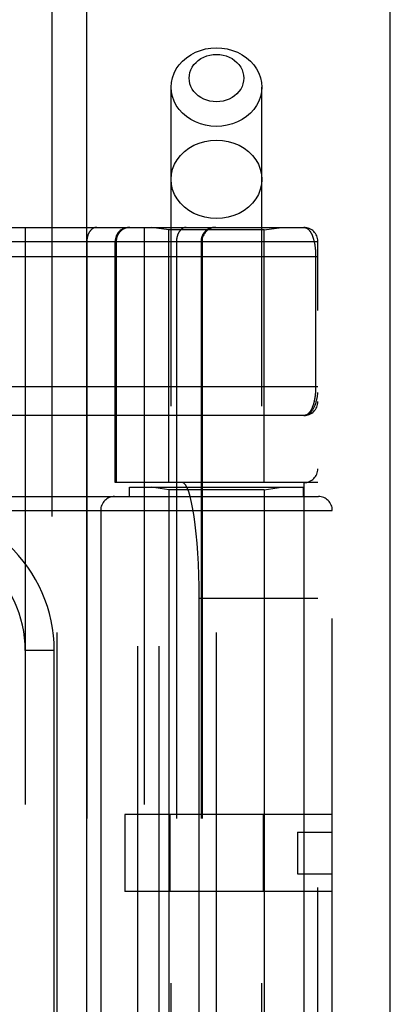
# Model space of a CAD drawing. Header units: inches. Extents: x 0 to 227, y 0 to 147.
# Tile 96 of 256: x 98.676 to 99.476, y 40.708 to 42.834. Entities that reach past the tile are written whole.
import ezdxf

# ---------------------------------------------------------------- set-up
doc = ezdxf.new("R2010")
doc.units = ezdxf.units.IN
doc.header["$LTSCALE"] = 12.466667
doc.header["$MEASUREMENT"] = 0
doc.linetypes.add('HIDDEN', pattern=[0.2, 0.1, -0.1])
doc.layers.get('0').update_dxf_attribs({"linetype": 'CONTINUOUS'})
doc.layers.add('RIGHTHAND_DOOR_ASSEMBLY', color=7, linetype='CONTINUOUS')

msp = doc.modelspace()

# ---------------------------------------------------------------- linework, layer by layer
at = {"color": 3, "linetype": 'Continuous'}
msp.add_line((99.4759, 36.2633), (99.4759, 111.1853), dxfattribs=at)
at = {"layer": 'RIGHTHAND_DOOR_ASSEMBLY', "color": 8, "linetype": 'HIDDEN'}
for p, q in [((98.7452, 107.8343), (98.7452, 36.4843)), ((99.0027, 39.5063), (99.0027, 42.6887)), ((99.1987, 39.5063), (99.1987, 42.6887)), ((98.4157, 42.3855), (99.2894, 42.3855)), ((98.6879, 42.3855), (98.6879, 39.683)), ((98.9444, 42.3855), (98.9444, 39.683)), ((98.9977, 42.3803), (98.9602, 42.3855)), ((99.2037, 42.3803), (98.9977, 42.3803)), ((98.9977, 41.8343), (98.9977, 42.3803)), ((99.2037, 42.3803), (99.2412, 42.3855)), ((99.2037, 41.8343), (99.2037, 42.3803)), ((98.654, 42.3555), (99.3194, 42.3555)), ((98.8209, 42.3555), (98.8209, 39.713)), ((98.8819, 41.8343), (98.8819, 42.3555)), ((98.8842, 42.3555), (98.8842, 41.8343)), ((99.1987, 42.3543), (99.0027, 42.3543)), ((99.0144, 42.3555), (99.0144, 39.713)), ((99.0675, 42.3555), (99.0675, 39.713)), ((99.0695, 42.3555), (99.0695, 39.713)), ((99.3194, 39.713), (99.3194, 42.3555)), ((98.4157, 42.323), (99.3194, 42.323)), ((99.3148, 42.3239), (99.3148, 42.0418)), ((98.4091, 42.0418), (99.3194, 42.0418)), ((99.2894, 41.9793), (98.4157, 41.9793)), ((99.3194, 41.8343), (98.8819, 41.8343)), ((98.931, 40.2343), (98.931, 41.8343)), ((98.9769, 40.2343), (98.9769, 41.8343)), ((99.2894, 41.8343), (99.2894, 40.2343)), ((98.9132, 41.8243), (99.2882, 41.8243)), ((98.9132, 41.8043), (98.9132, 41.8243)), ((98.9977, 41.819), (98.9602, 41.8243)), ((99.2037, 41.819), (98.9977, 41.819)), ((98.9977, 41.819), (98.9977, 40.2496)), ((99.2037, 41.819), (99.2412, 41.8243)), ((99.2037, 41.819), (99.2037, 40.2496)), ((99.2882, 41.8043), (99.2882, 41.8243)), ((98.1944, 41.8043), (99.3207, 41.8043)), ((98.7569, 40.2643), (98.7569, 41.8043)), ((99.1007, 40.2643), (99.1007, 41.8043)), ((98.1944, 41.7743), (99.3507, 41.7743)), ((98.8507, 41.7743), (98.8507, 40.2943)), ((99.3507, 40.2943), (99.3507, 41.7743)), ((99.3194, 41.5843), (99.0633, 41.5843)), ((99.0633, 40.4843), (99.0633, 41.5843)), ((98.7504, 41.4718), (98.6879, 41.4718)), ((98.7504, 40.5968), (98.7504, 41.4718)), ((99.3507, 41.1173), (98.9027, 41.1173)), ((98.9027, 41.1173), (98.9027, 40.9513)), ((99, 41.1173), (99, 40.9513)), ((99.2013, 41.1173), (99.2013, 40.9513)), ((99.2757, 41.0793), (99.3507, 41.0793)), ((99.2757, 41.0793), (99.2757, 40.9893)), ((99.2757, 40.9893), (99.3507, 40.9893)), ((99.3507, 40.9513), (98.9027, 40.9513))]:
    msp.add_line(p, q, dxfattribs=at)
at = {"layer": 'RIGHTHAND_DOOR_ASSEMBLY', "color": 3, "linetype": 'Continuous'}
msp.add_line((98.8202, 107.8343), (98.8202, 36.4843), dxfattribs=at)
at = {"layer": 'RIGHTHAND_DOOR_ASSEMBLY', "color": 8, "linetype": 'HIDDEN'}
for points in [[(99.0027, 42.6887), (99.0034, 42.6989), (99.0055, 42.709), (99.009, 42.7188), (99.0139, 42.7281), (99.02, 42.7369), (99.0273, 42.7449), (99.0357, 42.7522), (99.045, 42.7585), (99.0551, 42.7638), (99.0659, 42.768), (99.0772, 42.7711), (99.0888, 42.7729), (99.1007, 42.7735)], [(99.1007, 42.7735), (99.1125, 42.7729), (99.1241, 42.7711), (99.1354, 42.768), (99.1462, 42.7638), (99.1563, 42.7585), (99.1656, 42.7522), (99.174, 42.7449), (99.1813, 42.7369), (99.1874, 42.7281), (99.1923, 42.7188), (99.1958, 42.709), (99.1979, 42.6989), (99.1987, 42.6887)], [(99.1007, 42.6571), (99.0935, 42.6574), (99.0866, 42.6585), (99.0798, 42.6604), (99.0733, 42.6629), (99.0672, 42.6661), (99.0615, 42.6699), (99.0565, 42.6743), (99.0521, 42.6791), (99.0484, 42.6844), (99.0455, 42.69), (99.0434, 42.6959), (99.0421, 42.702), (99.0417, 42.7082), (99.0421, 42.7143), (99.0434, 42.7204), (99.0455, 42.7263), (99.0484, 42.7319), (99.0521, 42.7372), (99.0565, 42.742), (99.0615, 42.7464), (99.0672, 42.7502), (99.0733, 42.7534), (99.0798, 42.7559), (99.0866, 42.7578), (99.0935, 42.7589), (99.1007, 42.7593)], [(99.1007, 42.7593), (99.1078, 42.7589), (99.1148, 42.7578), (99.1216, 42.7559), (99.1281, 42.7534), (99.1342, 42.7502), (99.1398, 42.7464), (99.1448, 42.742), (99.1492, 42.7372), (99.1529, 42.7319), (99.1558, 42.7263), (99.1579, 42.7204), (99.1592, 42.7143), (99.1597, 42.7082), (99.1592, 42.702), (99.1579, 42.6959), (99.1558, 42.69), (99.1529, 42.6844), (99.1492, 42.6791), (99.1448, 42.6743), (99.1398, 42.6699), (99.1342, 42.6661), (99.1281, 42.6629), (99.1216, 42.6604), (99.1148, 42.6585), (99.1078, 42.6574), (99.1007, 42.6571)], [(99.1007, 42.6038), (99.0888, 42.6044), (99.0772, 42.6063), (99.0659, 42.6093), (99.0551, 42.6135), (99.045, 42.6188), (99.0357, 42.6251), (99.0273, 42.6324), (99.02, 42.6404), (99.0139, 42.6492), (99.009, 42.6586), (99.0055, 42.6683), (99.0034, 42.6784), (99.0027, 42.6887)], [(99.1987, 42.6887), (99.1979, 42.6784), (99.1958, 42.6683), (99.1923, 42.6586), (99.1874, 42.6492), (99.1813, 42.6404), (99.174, 42.6324), (99.1656, 42.6251), (99.1563, 42.6188), (99.1462, 42.6135), (99.1354, 42.6093), (99.1241, 42.6063), (99.1125, 42.6044), (99.1007, 42.6038)], [(99.0027, 42.4894), (99.0035, 42.5005), (99.006, 42.5114), (99.0101, 42.5219), (99.0158, 42.5318), (99.0229, 42.5411), (99.0314, 42.5494), (99.041, 42.5567), (99.0517, 42.5629), (99.0632, 42.5678), (99.0753, 42.5714), (99.0879, 42.5736), (99.1007, 42.5743)], [(99.1007, 42.5743), (99.1135, 42.5736), (99.126, 42.5714), (99.1382, 42.5678), (99.1497, 42.5629), (99.1603, 42.5567), (99.17, 42.5494), (99.1784, 42.5411), (99.1855, 42.5318), (99.1912, 42.5219), (99.1953, 42.5114), (99.1978, 42.5005), (99.1987, 42.4894)], [(99.1007, 42.4045), (99.0879, 42.4053), (99.0753, 42.4074), (99.0632, 42.411), (99.0517, 42.4159), (99.041, 42.4221), (99.0314, 42.4294), (99.0229, 42.4377), (99.0158, 42.447), (99.0101, 42.4569), (99.006, 42.4674), (99.0035, 42.4783), (99.0027, 42.4894)], [(99.1987, 42.4894), (99.1978, 42.4783), (99.1953, 42.4674), (99.1912, 42.4569), (99.1855, 42.447), (99.1784, 42.4377), (99.17, 42.4294), (99.1603, 42.4221), (99.1497, 42.4159), (99.1382, 42.411), (99.126, 42.4074), (99.1135, 42.4053), (99.1007, 42.4045)], [(98.8421, 42.3855), (98.8416, 42.3855), (98.8412, 42.3855), (98.8407, 42.3855), (98.8402, 42.3854), (98.8398, 42.3854), (98.8393, 42.3853), (98.8389, 42.3852), (98.8384, 42.3851), (98.8379, 42.385), (98.8375, 42.3848), (98.837, 42.3847), (98.8366, 42.3845), (98.8361, 42.3844), (98.8357, 42.3842), (98.8353, 42.384), (98.8348, 42.3837), (98.8344, 42.3835), (98.834, 42.3833), (98.8335, 42.383), (98.8331, 42.3827), (98.8327, 42.3825), (98.8323, 42.3822), (98.8319, 42.3819), (98.8315, 42.3815), (98.8311, 42.3812), (98.8307, 42.3809), (98.8303, 42.3805), (98.8299, 42.3801), (98.8295, 42.3797), (98.8292, 42.3793), (98.8288, 42.3789), (98.8284, 42.3785), (98.8281, 42.3781), (98.8278, 42.3777), (98.8274, 42.3772), (98.8271, 42.3768), (98.8268, 42.3763), (98.8264, 42.3758), (98.8261, 42.3753), (98.8258, 42.3748), (98.8255, 42.3743), (98.8253, 42.3738), (98.825, 42.3733), (98.8247, 42.3728), (98.8244, 42.3722), (98.8242, 42.3717), (98.8239, 42.3711), (98.8237, 42.3705), (98.8235, 42.37), (98.8233, 42.3694), (98.8231, 42.3688), (98.8229, 42.3682), (98.8227, 42.3676), (98.8225, 42.367), (98.8223, 42.3664), (98.8222, 42.3658), (98.822, 42.3652), (98.8219, 42.3646), (98.8217, 42.3639), (98.8216, 42.3633), (98.8215, 42.3627), (98.8214, 42.362), (98.8213, 42.3614), (98.8212, 42.3608), (98.8211, 42.3601), (98.8211, 42.3595), (98.821, 42.3588), (98.821, 42.3582), (98.8209, 42.3575), (98.8209, 42.3569), (98.8209, 42.3562), (98.8209, 42.3555)], [(98.9139, 42.3855), (98.9133, 42.3855), (98.9126, 42.3855), (98.912, 42.3855), (98.9113, 42.3854), (98.9107, 42.3854), (98.91, 42.3853), (98.9094, 42.3852), (98.9088, 42.3851), (98.9081, 42.385), (98.9075, 42.3848), (98.9069, 42.3847), (98.9062, 42.3845), (98.9056, 42.3844), (98.905, 42.3842), (98.9044, 42.384), (98.9038, 42.3837), (98.9032, 42.3835), (98.9026, 42.3833), (98.902, 42.383), (98.9014, 42.3827), (98.9008, 42.3825), (98.9002, 42.3822), (98.8996, 42.3819), (98.8991, 42.3815), (98.8985, 42.3812), (98.898, 42.3809), (98.8974, 42.3805), (98.8969, 42.3801), (98.8964, 42.3797), (98.8958, 42.3793), (98.8953, 42.3789), (98.8948, 42.3785), (98.8943, 42.3781), (98.8939, 42.3777), (98.8934, 42.3772), (98.8929, 42.3768), (98.8925, 42.3763), (98.892, 42.3758), (98.8916, 42.3753), (98.8912, 42.3748), (98.8908, 42.3743), (98.8904, 42.3738), (98.89, 42.3733), (98.8896, 42.3728), (98.8892, 42.3722), (98.8889, 42.3717), (98.8885, 42.3711), (98.8882, 42.3705), (98.8879, 42.37), (98.8876, 42.3694), (98.8873, 42.3688), (98.887, 42.3682), (98.8867, 42.3676), (98.8865, 42.367), (98.8863, 42.3664), (98.886, 42.3658), (98.8858, 42.3652), (98.8856, 42.3646), (98.8854, 42.3639), (98.8852, 42.3633), (98.8851, 42.3627), (98.8849, 42.362), (98.8848, 42.3614), (98.8847, 42.3608), (98.8846, 42.3601), (98.8845, 42.3595), (98.8844, 42.3588), (98.8843, 42.3582), (98.8843, 42.3575), (98.8843, 42.3569), (98.8842, 42.3562), (98.8842, 42.3555)], [(99.0356, 42.3855), (99.0352, 42.3855), (99.0347, 42.3855), (99.0342, 42.3855), (99.0338, 42.3854), (99.0333, 42.3854), (99.0329, 42.3853), (99.0324, 42.3852), (99.0319, 42.3851), (99.0315, 42.385), (99.031, 42.3848), (99.0306, 42.3847), (99.0301, 42.3845), (99.0297, 42.3844), (99.0292, 42.3842), (99.0288, 42.384), (99.0284, 42.3837), (99.0279, 42.3835), (99.0275, 42.3833), (99.0271, 42.383), (99.0267, 42.3827), (99.0262, 42.3825), (99.0258, 42.3822), (99.0254, 42.3819), (99.025, 42.3815), (99.0246, 42.3812), (99.0242, 42.3809), (99.0238, 42.3805), (99.0235, 42.3801), (99.0231, 42.3797), (99.0227, 42.3793), (99.0223, 42.3789), (99.022, 42.3785), (99.0216, 42.3781), (99.0213, 42.3777), (99.021, 42.3772), (99.0206, 42.3768), (99.0203, 42.3763), (99.02, 42.3758), (99.0197, 42.3753), (99.0194, 42.3748), (99.0191, 42.3743), (99.0188, 42.3738), (99.0185, 42.3733), (99.0182, 42.3728), (99.018, 42.3722), (99.0177, 42.3717), (99.0175, 42.3711), (99.0173, 42.3705), (99.017, 42.37), (99.0168, 42.3694), (99.0166, 42.3688), (99.0164, 42.3682), (99.0162, 42.3676), (99.016, 42.367), (99.0159, 42.3664), (99.0157, 42.3658), (99.0155, 42.3652), (99.0154, 42.3646), (99.0153, 42.3639), (99.0151, 42.3633), (99.015, 42.3627), (99.0149, 42.362), (99.0148, 42.3614), (99.0147, 42.3608), (99.0147, 42.3601), (99.0146, 42.3595), (99.0145, 42.3588), (99.0145, 42.3582), (99.0145, 42.3575), (99.0144, 42.3569), (99.0144, 42.3562), (99.0144, 42.3555)], [(99.0972, 42.3855), (99.0965, 42.3855), (99.0959, 42.3855), (99.0952, 42.3855), (99.0946, 42.3854), (99.0939, 42.3854), (99.0933, 42.3853), (99.0926, 42.3852), (99.092, 42.3851), (99.0914, 42.385), (99.0907, 42.3848), (99.0901, 42.3847), (99.0895, 42.3845), (99.0888, 42.3844), (99.0882, 42.3842), (99.0876, 42.384), (99.087, 42.3837), (99.0864, 42.3835), (99.0858, 42.3833), (99.0852, 42.383), (99.0846, 42.3827), (99.084, 42.3825), (99.0834, 42.3822), (99.0829, 42.3819), (99.0823, 42.3815), (99.0818, 42.3812), (99.0812, 42.3809), (99.0807, 42.3805), (99.0801, 42.3801), (99.0796, 42.3797), (99.0791, 42.3793), (99.0786, 42.3789), (99.0781, 42.3785), (99.0776, 42.3781), (99.0771, 42.3777), (99.0766, 42.3772), (99.0762, 42.3768), (99.0757, 42.3763), (99.0753, 42.3758), (99.0748, 42.3753), (99.0744, 42.3748), (99.074, 42.3743), (99.0736, 42.3738), (99.0732, 42.3733), (99.0728, 42.3728), (99.0725, 42.3722), (99.0721, 42.3717), (99.0718, 42.3711), (99.0715, 42.3705), (99.0711, 42.37), (99.0708, 42.3694), (99.0705, 42.3688), (99.0703, 42.3682), (99.07, 42.3676), (99.0697, 42.367), (99.0695, 42.3664), (99.0693, 42.3658), (99.069, 42.3652), (99.0688, 42.3646), (99.0687, 42.3639), (99.0685, 42.3633), (99.0683, 42.3627), (99.0682, 42.362), (99.068, 42.3614), (99.0679, 42.3608), (99.0678, 42.3601), (99.0677, 42.3595), (99.0677, 42.3588), (99.0676, 42.3582), (99.0675, 42.3575), (99.0675, 42.3569), (99.0675, 42.3562), (99.0675, 42.3555)], [(99.2894, 42.3855), (99.29, 42.3855), (99.2906, 42.3855), (99.2912, 42.3854), (99.2918, 42.3853), (99.2924, 42.3852), (99.2929, 42.385), (99.2935, 42.3848), (99.2941, 42.3846), (99.2946, 42.3844), (99.2951, 42.3841), (99.2957, 42.3839), (99.2962, 42.3835), (99.2967, 42.3832), (99.2972, 42.3829), (99.2977, 42.3825), (99.2982, 42.3821), (99.2987, 42.3817), (99.2992, 42.3813), (99.2996, 42.3808), (99.3001, 42.3803), (99.3005, 42.3798), (99.301, 42.3793), (99.3014, 42.3788), (99.3018, 42.3783), (99.3022, 42.3777), (99.3027, 42.3772), (99.3031, 42.3766), (99.3034, 42.376), (99.3038, 42.3754), (99.3042, 42.3747), (99.3046, 42.3741), (99.3049, 42.3734), (99.3053, 42.3728), (99.3056, 42.3721), (99.306, 42.3714), (99.3063, 42.3707), (99.3066, 42.37), (99.307, 42.3693), (99.3073, 42.3686), (99.3076, 42.3678), (99.3079, 42.3671), (99.3081, 42.3663), (99.3084, 42.3656), (99.3087, 42.3648), (99.309, 42.364), (99.3092, 42.3632), (99.3095, 42.3625), (99.3097, 42.3617), (99.31, 42.3609), (99.3102, 42.3601), (99.3104, 42.3592), (99.3106, 42.3584), (99.3109, 42.3576), (99.3111, 42.3568), (99.3113, 42.356), (99.3115, 42.3551), (99.3116, 42.3543), (99.3118, 42.3534), (99.312, 42.3526), (99.3122, 42.3517), (99.3123, 42.3509), (99.3125, 42.35), (99.3127, 42.3492), (99.3128, 42.3483), (99.3129, 42.3474), (99.3131, 42.3466), (99.3132, 42.3457), (99.3133, 42.3448), (99.3135, 42.344), (99.3136, 42.3431), (99.3137, 42.3423), (99.3138, 42.3414), (99.3139, 42.3405), (99.314, 42.3397), (99.314, 42.3388), (99.3141, 42.338), (99.3142, 42.3371), (99.3143, 42.3363), (99.3143, 42.3355), (99.3144, 42.3346), (99.3145, 42.3338), (99.3145, 42.333), (99.3146, 42.3321), (99.3146, 42.3313), (99.3146, 42.3305), (99.3147, 42.3297), (99.3147, 42.3288), (99.3147, 42.328), (99.3148, 42.3272), (99.3148, 42.3264), (99.3148, 42.3255), (99.3148, 42.3247), (99.3148, 42.3239)], [(99.3148, 42.0418), (99.3148, 42.041), (99.3148, 42.0402), (99.3148, 42.0393), (99.3148, 42.0385), (99.3148, 42.0377), (99.3147, 42.0369), (99.3147, 42.036), (99.3147, 42.0352), (99.3146, 42.0344), (99.3146, 42.0335), (99.3146, 42.0327), (99.3145, 42.0319), (99.3145, 42.031), (99.3144, 42.0302), (99.3143, 42.0293), (99.3143, 42.0285), (99.3142, 42.0276), (99.3141, 42.0267), (99.314, 42.0259), (99.3139, 42.025), (99.3139, 42.0241), (99.3138, 42.0232), (99.3136, 42.0224), (99.3135, 42.0215), (99.3134, 42.0206), (99.3133, 42.0197), (99.3132, 42.0188), (99.313, 42.0179), (99.3129, 42.017), (99.3127, 42.0162), (99.3126, 42.0153), (99.3124, 42.0144), (99.3123, 42.0135), (99.3121, 42.0127), (99.3119, 42.0118), (99.3117, 42.0109), (99.3115, 42.0101), (99.3113, 42.0092), (99.3111, 42.0084), (99.3109, 42.0075), (99.3107, 42.0067), (99.3105, 42.0058), (99.3103, 42.005), (99.31, 42.0042), (99.3098, 42.0033), (99.3095, 42.0025), (99.3093, 42.0017), (99.309, 42.0009), (99.3087, 42.0001), (99.3085, 41.9993), (99.3082, 41.9986), (99.3079, 41.9978), (99.3076, 41.997), (99.3073, 41.9963), (99.3069, 41.9955), (99.3066, 41.9948), (99.3063, 41.9941), (99.3059, 41.9933), (99.3056, 41.9926), (99.3052, 41.992), (99.3049, 41.9913), (99.3045, 41.9906), (99.3041, 41.99), (99.3037, 41.9893), (99.3033, 41.9887), (99.3029, 41.9881), (99.3025, 41.9875), (99.3021, 41.9869), (99.3017, 41.9863), (99.3012, 41.9858), (99.3008, 41.9853), (99.3003, 41.9848), (99.2998, 41.9843), (99.2994, 41.9838), (99.2989, 41.9833), (99.2984, 41.9829), (99.2979, 41.9825), (99.2974, 41.9821), (99.2969, 41.9817), (99.2963, 41.9814), (99.2958, 41.9811), (99.2953, 41.9808), (99.2947, 41.9805), (99.2942, 41.9803), (99.2936, 41.98), (99.293, 41.9798), (99.2924, 41.9797), (99.2918, 41.9795), (99.2913, 41.9794), (99.2906, 41.9794), (99.29, 41.9793), (99.2894, 41.9793)], [(99.2894, 41.9793), (99.2901, 41.9793), (99.2908, 41.9793), (99.2914, 41.9794), (99.2921, 41.9795), (99.2928, 41.9796), (99.2935, 41.9798), (99.2942, 41.9799), (99.2949, 41.9802), (99.2956, 41.9804), (99.2963, 41.9807), (99.297, 41.981), (99.2977, 41.9813), (99.2984, 41.9817), (99.2991, 41.9821), (99.2998, 41.9825), (99.3005, 41.983), (99.3012, 41.9835), (99.3019, 41.9841), (99.3026, 41.9847), (99.3033, 41.9854), (99.3041, 41.986), (99.3048, 41.9868), (99.3055, 41.9876), (99.3062, 41.9884), (99.3069, 41.9893), (99.3076, 41.9903), (99.3083, 41.9913), (99.309, 41.9924), (99.3097, 41.9935), (99.3104, 41.9947), (99.3111, 41.996), (99.3117, 41.9973), (99.3124, 41.9988), (99.3131, 42.0003), (99.3137, 42.0019), (99.3144, 42.0036), (99.315, 42.0055), (99.3156, 42.0074), (99.3162, 42.0094), (99.3168, 42.0114), (99.3172, 42.0134), (99.3176, 42.0152), (99.318, 42.0168), (99.3183, 42.0184), (99.3185, 42.0198), (99.3187, 42.021), (99.3189, 42.0222), (99.319, 42.0233), (99.3191, 42.0242), (99.3192, 42.0251), (99.3193, 42.0259), (99.3193, 42.0267), (99.3194, 42.0274), (99.3194, 42.0281), (99.3194, 42.0287), (99.3194, 42.0293)]]:
    msp.add_lwpolyline(points, dxfattribs=at)
for centre, radius, start, end in [((98.9119, 42.3555), 0.03, 90, 180), ((99.0995, 42.3555), 0.03, 90, 180), ((99.2894, 42.3555), 0.03, 0, 90), ((99.2894, 42.0093), 0.03, 270.0001, 360), ((99.2894, 41.8643), 0.03, 270, 360), ((98.8807, 41.7743), 0.03, 90, 180), ((99.3207, 41.7743), 0.03, 0, 90), ((98.4379, 41.4718), 0.3125, 0, 94.0875), ((98.4379, 41.4718), 0.25, 0, 100.3342)]:
    msp.add_arc(centre, radius, start, end, dxfattribs=at)
msp.add_ellipse((99.0265, 41.5843), major_axis=(0, 0.25), ratio=0.146965, start_param=-1.570796, end_param=0, dxfattribs=at)

doc.saveas('drawing.dxf')
